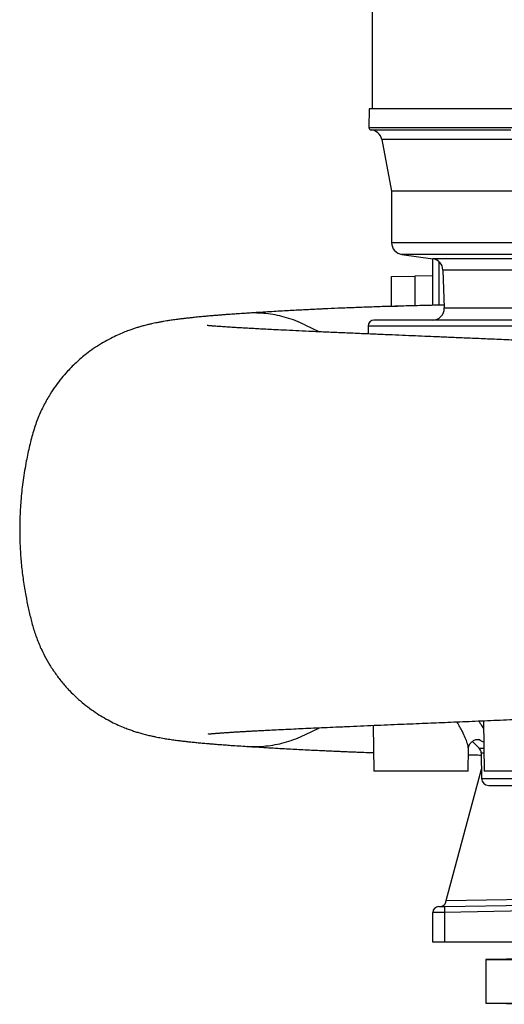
# Model space of a CAD drawing. Header units: millimetres. Extents: x 7192 to 13285, y 1378 to 18140.
# Tile 1 of 10: x 7192 to 9250, y 1388 to 5568. Entities that reach past the tile are written whole.
import ezdxf

# ---------------------------------------------------------------- set-up
doc = ezdxf.new("R2010")
doc.units = ezdxf.units.MM
doc.header["$LTSCALE"] = 5

msp = doc.modelspace()

# ---------------------------------------------------------------- linework, layer by layer
at = {"color": 7, "linetype": 'Continuous', "lineweight": 25}
for p, q in [((8688.8, 12905.5), (8688.8, 5190.3)), ((8676.3, 5190.3), (8674.9, 5110.5)), ((10453.6, 5190.3), (8676.3, 5190.3)), ((8729, 5060), (8771.3, 4840.3)), ((8771.3, 4840.3), (8771.3, 4621.3)), ((10254.5, 4840.3), (8771.3, 4840.3)), ((8814.3, 4571.8), (8945.9, 4553.3)), ((8946.3, 4355.8), (8946.3, 4553.2)), ((8771.3, 4477.8), (8869.5, 4479.5)), ((8771.3, 4352.4), (8771.3, 4477.8)), ((8946.3, 4480.9), (8869.5, 4479.5)), ((8988.9, 4505.5), (8994.5, 4344.6)), ((8771.3, 4351.3), (8771.3, 4352.4)), ((8671.3, 4267.8), (8671.3, 4234.2)), ((12596.3, 4292.8), (8696.3, 4292.8)), ((9160.9, 2592.2), (9164.7, 2377.8)), ((8403.1, 2532.6), (8464.7, 2562.6)), ((8692.2, 2572.5), (8695.5, 2377.8)), ((9095.5, 2377.8), (9097.2, 2474)), ((9097.2, 2474), (9097.2, 2474)), ((9114.3, 2504.7), (9142.6, 2476.4)), ((9151.4, 2455.7), (9153.3, 2347.3)), ((9003.2, 1828.8), (9152.6, 2386.3)), ((9095.5, 2377.8), (8695.5, 2377.8)), ((9564.7, 2377.8), (9164.7, 2377.8)), ((9183.3, 2317.8), (11567.2, 2317.8)), ((8970.9, 1803.2), (8995.4, 1803.7)), ((8995.4, 1803.7), (9526.3, 1812.9)), ((9001.4, 1821.9), (9003.2, 1828.8)), ((8995.4, 1778.7), (8946.3, 1778.2)), ((8946.3, 1652.8), (8946.3, 1778.2)), ((8995.4, 1778.7), (8995.4, 1652.8)), ((8995.4, 1652.8), (8946.3, 1652.8)), ((9526.3, 1652.8), (8995.4, 1652.8)), ((9477.2, 1583.1), (9171.3, 1577.8)), ((9171.3, 1577.8), (9171.3, 1392.8)), ((9171.3, 1577.8), (12121.3, 1577.8)), ((9171.3, 1392.8), (9430.8, 1388.3)), ((9171.3, 1392.8), (12121.3, 1392.8))]:
    msp.add_line(p, q, dxfattribs=at)
at = {"color": 8, "linetype": 'Continuous', "lineweight": 25}
for p, q in [((8674.9, 5110.5), (10455.2, 5110.5)), ((10393.7, 5060), (8729, 5060)), ((10254.5, 4621.3), (8771.3, 4621.3)), ((10285.3, 4571.8), (8814.3, 4571.8)), ((12346.7, 4553.3), (8945.9, 4553.3)), ((8971.3, 4541.8), (8971.3, 4356.3)), ((8869.5, 4479.5), (8869.5, 4354)), ((12303.7, 4505.5), (8988.9, 4505.5)), ((8771.3, 4352.4), (8795.9, 4352.1)), ((8994.5, 4344.6), (12298.1, 4344.6)), ((8403.1, 4273), (8464.4, 4243.2)), ((12621.3, 4267.8), (8671.3, 4267.8)), ((9142.6, 2476.4), (9162.9, 2476.4)), ((9151.4, 2455.7), (9163.3, 2455.7)), ((9153.3, 2347.3), (12139.3, 2347.3)), ((9003.2, 1828.8), (9526.3, 1837.9)), ((9526.3, 1787.9), (8995.4, 1778.7))]:
    msp.add_line(p, q, dxfattribs=at)
at = {"color": 8, "linetype": 'Continuous', "lineweight": 25, "flags": 128}
msp.add_lwpolyline([(8684.1, 5100.3), (8684.3, 5100.3), (8686.1, 5100.3), (8689.6, 5100.3), (8695, 5100.3), (8702.1, 5100.3), (8711, 5100.3), (8721.6, 5100.3), (8734, 5100.3), (8748.2, 5100.3), (8764, 5100.3), (8781.6, 5100.3), (8800.8, 5100.3), (8821.8, 5100.3), (8844.4, 5100.3), (8868.6, 5100.3), (8894.5, 5100.3), (8921.9, 5100.3), (8950.9, 5100.3), (8981.5, 5100.3), (9013.5, 5100.3), (9047.1, 5100.3), (9082.1, 5100.3), (9118.5, 5100.3), (9156.3, 5100.3), (9195.5, 5100.3), (9236, 5100.3), (9277.7, 5100.3)], dxfattribs=at)
at = {"color": 7, "linetype": 'Continuous', "lineweight": 25}
for centre, radius, start, end in [((8684.9, 5110.3), 10, 179, 265.2724), ((8679.9, 5050.5), 50, 10.8855, 85.2724), ((8821.3, 4621.3), 50, 180, 262), ((8938.9, 4503.8), 50, 2, 82), ((8944.5, 4342.8), 50, 270, 2), ((8696.3, 4267.8), 25, 90, 180), ((9121.4, 2455.2), 30, 1, 45), ((9183.3, 2347.8), 30, 181, 270), ((8971.3, 1778.2), 25, 91, 180), ((8977.2, 1828.3), 25, 271, 345.0022), ((9353.6, 1791.2), 358.4, 178.0016, 181.9984)]:
    msp.add_arc(centre, radius, start, end, dxfattribs=at)
for points, knots in [([(8994.1, 4356.7), (8993.3, 4356.7), (8964.7, 4356.3), (8910.7, 4355.1), (8832.6, 4353.1), (8758.1, 4351), (8687.1, 4348.7), (8620.4, 4346.2), (8558.3, 4343.7), (8512.1, 4341.7), (8479.1, 4340.2), (8456.7, 4339.1), (8431.8, 4337.9), (8403.8, 4336.5), (8373.2, 4335), (8340.7, 4333.2), (8306.7, 4331.3), (8271.4, 4329.3), (8234.3, 4327.1), (8195.5, 4324.7), (8169.7, 4323), (8156.3, 4322.2)], [0, 0, 0, 0, 0.002304, 0.085627, 0.166982, 0.247615, 0.326319, 0.402184, 0.474373, 0.54303, 0.567383, 0.594189, 0.6251, 0.660109, 0.699202, 0.742351, 0.786684, 0.834421, 0.885706, 0.940917, 1, 1, 1, 1]), ([(8156.9, 4322.2), (8146.4, 4321.5), (8126.2, 4320.2), (8098.9, 4318.3), (8074.9, 4316.6), (8054.1, 4315), (8036.1, 4313.6), (8020.1, 4312.3), (8006.3, 4311.1), (7994.6, 4310.1), (7985.4, 4309.3), (7977.4, 4308.6), (7968.8, 4307.8), (7958.5, 4306.8), (7946.5, 4305.6), (7935, 4304.5), (7924.7, 4303.4), (7915.9, 4302.4), (7907.8, 4301.5), (7900.3, 4300.7), (7893, 4299.8), (7885.2, 4298.9), (7876.4, 4297.8), (7866.6, 4296.6), (7856, 4295.2), (7845.4, 4293.7), (7835.1, 4292.3), (7825.6, 4290.8), (7815.1, 4289.2), (7803.3, 4287.2), (7789.6, 4284.8), (7776.5, 4282.3), (7763.9, 4279.8), (7751.8, 4277.2), (7737, 4273.8), (7720.3, 4269.6), (7703.5, 4264.9), (7687.5, 4260.1), (7672.1, 4255.1), (7654.2, 4248.8), (7632.8, 4240.6), (7606.6, 4229.3), (7577.7, 4215.3), (7546.4, 4198.2), (7514.1, 4178), (7476.9, 4151.6), (7436.6, 4118.2), (7399.2, 4081), (7368.9, 4046), (7344.3, 4013.7), (7319, 3975.9), (7293.7, 3931.2), (7269.7, 3878.9), (7249.5, 3821.3), (7233.8, 3759.3), (7218.7, 3689.8), (7206.3, 3615), (7197.5, 3536.6), (7192.9, 3461.2), (7191.9, 3388.8), (7194.1, 3319.5), (7199.2, 3252.9), (7207, 3187.8), (7216.8, 3127.5), (7228.1, 3071.6), (7240.4, 3019.9), (7254.7, 2968.1), (7273.7, 2917.2), (7295.7, 2870.4), (7319.9, 2827.9), (7345.5, 2789.5), (7373.4, 2753.3), (7403.1, 2720), (7433.7, 2689.9), (7465, 2662.9), (7496.6, 2638.9), (7528.2, 2617.7), (7559.3, 2599.3), (7589.2, 2583.7), (7617.4, 2570.6), (7641.8, 2560.6), (7662.5, 2553), (7680.8, 2546.7), (7698.4, 2541.3), (7717.1, 2536), (7736.2, 2531.1), (7754.5, 2526.9), (7768.9, 2523.8), (7781.3, 2521.4), (7793.8, 2519.1), (7805.8, 2517), (7817.6, 2515.1), (7829, 2513.3), (7840.5, 2511.7), (7851.3, 2510.2), (7861.2, 2508.9), (7873.9, 2507.3), (7889.7, 2505.3), (7909, 2503.2), (7929.1, 2501.1), (7949.9, 2499), (7968.5, 2497.3), (7985.3, 2495.8), (8000.4, 2494.5), (8018.4, 2493.1), (8039.2, 2491.5), (8063.3, 2489.6), (8090.9, 2487.7), (8122.6, 2485.5), (8146.1, 2484.1), (8158.3, 2483.3)], [0, 0, 0, 0, 0.013475, 0.025883, 0.037202, 0.047438, 0.056596, 0.064679, 0.072505, 0.07895, 0.084016, 0.088066, 0.09243, 0.098806, 0.105932, 0.11376, 0.119635, 0.125184, 0.130407, 0.135305, 0.139895, 0.144904, 0.150708, 0.157239, 0.164554, 0.172225, 0.179436, 0.186166, 0.192416, 0.201524, 0.210633, 0.219785, 0.227111, 0.233911, 0.241113, 0.248944, 0.256092, 0.262205, 0.26732, 0.271921, 0.278422, 0.285438, 0.293036, 0.301267, 0.310067, 0.318852, 0.331852, 0.344711, 0.353251, 0.361913, 0.371069, 0.382746, 0.395181, 0.408384, 0.422281, 0.436658, 0.454494, 0.471485, 0.487781, 0.503494, 0.518467, 0.532734, 0.546847, 0.560985, 0.572363, 0.583846, 0.595478, 0.607208, 0.619031, 0.628962, 0.638969, 0.648957, 0.658628, 0.667982, 0.677045, 0.685839, 0.694391, 0.702661, 0.710589, 0.718234, 0.725662, 0.731134, 0.736599, 0.742737, 0.749834, 0.758978, 0.768146, 0.775817, 0.783296, 0.791197, 0.799743, 0.8072, 0.815316, 0.823342, 0.830668, 0.837296, 0.843441, 0.856402, 0.86951, 0.881948, 0.894547, 0.907662, 0.914985, 0.923514, 0.933253, 0.944201, 0.956344, 0.969689, 0.984248, 1, 1, 1, 1]), ([(8403.1, 4273), (8390.2, 4278.9), (8364.6, 4290.6), (8325.4, 4303.7), (8286.4, 4313.5), (8247.6, 4320.1), (8209.1, 4323), (8178.8, 4323.9), (8161.6, 4322.1), (8156.9, 4321.6)], [0, 0, 0, 0, 0.165357, 0.326865, 0.485091, 0.640508, 0.793535, 0.944537, 1, 1, 1, 1]), ([(13142.1, 3759.8), (13140.5, 3764.7), (13134.7, 3782.9), (13120.3, 3813.3), (13100.5, 3847.5), (13078.9, 3877.6), (13056.6, 3903.6), (13031.7, 3928.3), (13004.8, 3950.7), (12976.5, 3970.4), (12950.5, 3985.5), (12927.3, 3997), (12908, 4005.4), (12891.1, 4011.8), (12878, 4016.3), (12869, 4019.1), (12861.4, 4021.3), (12855.1, 4023.1), (12848.9, 4024.8), (12841.3, 4026.7), (12831.7, 4029), (12821.1, 4031.3), (12811.1, 4033.3), (12801.5, 4035.1), (12792, 4036.8), (12783.1, 4038.3), (12773.7, 4039.7), (12763.7, 4041.1), (12753.1, 4042.6), (12742.1, 4044), (12731.6, 4045.3), (12721.5, 4046.4), (12710.7, 4047.6), (12698.1, 4048.9), (12683.6, 4050.4), (12668.3, 4051.8), (12653, 4053.2), (12637.7, 4054.5), (12622.6, 4055.7), (12608, 4056.9), (12591.4, 4058.1), (12573, 4059.5), (12552.8, 4060.9), (12532.8, 4062.2), (12511.3, 4063.6), (12486.9, 4065.1), (12459, 4066.8), (12427.5, 4068.6), (12392.7, 4070.5), (12351.5, 4072.7), (12303.6, 4075.1), (12248.5, 4077.7), (12189.6, 4080.4), (12131.4, 4082.9), (12074.7, 4085.2), (12020.3, 4087.3), (11965, 4089.4), (11910.2, 4091.3), (11857.6, 4093.1), (11807.7, 4094.8), (11761.1, 4096.4), (11717.9, 4097.8), (11674.4, 4099.3), (11628.5, 4100.9), (11578.1, 4102.6), (11524.6, 4104.5), (11468.9, 4106.5), (11412, 4108.6), (11354.4, 4110.9), (11302.3, 4113), (11255.1, 4115), (11212.8, 4116.8), (11167.5, 4118.8), (11118.6, 4121), (11055.9, 4123.6), (10980, 4127), (10892.4, 4131.1), (10803.2, 4135.7), (10712.7, 4140.3), (10621.8, 4145), (10527.4, 4149.8), (10430.3, 4154.8), (10330.4, 4159.9), (10232, 4164.8), (10136.1, 4169.5), (10043, 4174), (9952.1, 4178.4), (9862, 4182.6), (9772.5, 4186.6), (9684, 4190.6), (9597.4, 4194.4), (9513.2, 4198.1), (9428.6, 4201.8), (9343.8, 4205.6), (9259.1, 4209.3), (9179.8, 4212.7), (9106.1, 4215.8), (9038, 4218.7), (8978.1, 4221.3), (8923.4, 4223.6), (8870.9, 4225.8), (8815.3, 4228.1), (8757, 4230.6), (8696.2, 4233.1), (8630.8, 4235.9), (8563.4, 4238.8), (8496.5, 4241.8), (8434.6, 4244.5), (8377.7, 4247.2), (8325.4, 4249.6), (8281.6, 4251.8), (8244.9, 4253.6), (8214.4, 4255.2), (8186.1, 4256.7), (8159.8, 4258.2), (8135.6, 4259.6), (8113, 4260.9), (8091.6, 4262.2), (8073.8, 4263.4), (8058.9, 4264.4), (8046.7, 4265.2), (8035.3, 4266), (8025.9, 4266.7), (8018.5, 4267.3), (8012.9, 4267.8), (8008.2, 4268.1), (8004.3, 4268.5), (8000.8, 4268.8), (7997.5, 4269.1), (7994.3, 4269.4), (7991.5, 4269.7), (7989.4, 4269.9), (7988.3, 4270), (7988.5, 4270), (7988.6, 4270)], [0, 0, 0, 0, 0.002071, 0.007774, 0.013713, 0.018325, 0.023073, 0.027953, 0.032925, 0.038023, 0.043291, 0.046918, 0.050568, 0.053776, 0.056507, 0.058834, 0.060796, 0.062405, 0.064233, 0.066653, 0.069868, 0.073527, 0.077452, 0.081268, 0.084644, 0.088464, 0.092281, 0.096297, 0.100822, 0.105368, 0.109528, 0.113293, 0.11703, 0.12209, 0.127663, 0.133091, 0.138367, 0.143489, 0.148358, 0.152942, 0.157241, 0.163544, 0.169268, 0.174522, 0.180235, 0.186675, 0.193714, 0.201446, 0.209794, 0.218384, 0.229676, 0.24125, 0.253111, 0.265264, 0.275021, 0.284965, 0.294969, 0.30441, 0.313357, 0.321635, 0.329244, 0.336183, 0.342454, 0.349986, 0.357763, 0.36586, 0.374518, 0.382976, 0.391255, 0.399911, 0.405674, 0.411685, 0.418035, 0.425078, 0.432838, 0.444748, 0.45682, 0.469136, 0.481664, 0.49417, 0.506495, 0.520226, 0.533753, 0.547119, 0.560194, 0.572823, 0.585163, 0.59748, 0.609906, 0.622332, 0.634726, 0.646998, 0.65907, 0.672339, 0.685272, 0.697563, 0.70919, 0.720162, 0.730487, 0.738708, 0.74767, 0.757374, 0.767819, 0.779007, 0.79094, 0.805122, 0.818979, 0.83243, 0.845473, 0.858109, 0.87034, 0.879252, 0.887985, 0.89655, 0.904911, 0.913064, 0.921011, 0.929028, 0.937555, 0.943164, 0.948973, 0.954978, 0.960702, 0.964739, 0.968375, 0.971612, 0.974671, 0.977641, 0.981146, 0.985184, 0.989623, 0.993825, 0.998839, 1, 1, 1, 1]), ([(7992.7, 2535.9), (7992.7, 2535.9), (7992.5, 2535.8), (7993.3, 2535.9), (7994.6, 2536.1), (7996.6, 2536.3), (7999.3, 2536.6), (8002.9, 2536.9), (8007.6, 2537.3), (8013, 2537.8), (8018.8, 2538.3), (8024.6, 2538.8), (8030.2, 2539.2), (8035.6, 2539.6), (8040.7, 2540), (8045.7, 2540.4), (8050.8, 2540.8), (8056.3, 2541.1), (8062.7, 2541.6), (8070, 2542.1), (8080.1, 2542.8), (8093, 2543.6), (8108.6, 2544.6), (8125.9, 2545.6), (8144.5, 2546.7), (8164.5, 2547.8), (8184.7, 2548.9), (8208.2, 2550.2), (8236.9, 2551.7), (8272.1, 2553.5), (8312.1, 2555.5), (8353.8, 2557.5), (8396.5, 2559.5), (8439.6, 2561.4), (8485.5, 2563.5), (8537, 2565.8), (8592.8, 2568.2), (8652.3, 2570.8), (8710.5, 2573.3), (8767, 2575.7), (8821.7, 2578), (8874.1, 2580.2), (8924.1, 2582.3), (8989.8, 2585), (9073.5, 2588.5), (9178.1, 2592.9), (9268, 2596.8), (9343, 2600), (9403.1, 2602.5), (9468.4, 2605.3), (9539.5, 2608.4), (9616.6, 2611.7), (9699.8, 2615.2), (9781.9, 2618.8), (9861.4, 2622.3), (9937.3, 2625.7), (10015.5, 2629.3), (10096.6, 2633.2), (10174.8, 2637), (10248.8, 2640.6), (10315.9, 2644), (10380.2, 2647.3), (10440.8, 2650.4), (10487.3, 2652.9), (10513.5, 2654.2), (10520.8, 2654.6)], [0, 0, 0, 0, 0.0026562, 0.0102117, 0.01727, 0.0241093, 0.030776, 0.0383375, 0.0468632, 0.0563592, 0.0645034, 0.0724797, 0.0796651, 0.0860558, 0.0916481, 0.0972492, 0.1020612, 0.1073925, 0.1133715, 0.120001, 0.127284, 0.1399285, 0.1524082, 0.164209, 0.1789403, 0.1924308, 0.204928, 0.2181192, 0.2362961, 0.2560086, 0.2772551, 0.3000341, 0.3190068, 0.3389245, 0.359732, 0.3802348, 0.4051895, 0.4288766, 0.4513031, 0.472474, 0.4923926, 0.5110609, 0.5284793, 0.5447682, 0.5785292, 0.6123838, 0.6463553, 0.6634668, 0.6819338, 0.7018405, 0.7232166, 0.7460791, 0.7702805, 0.7957195, 0.8164621, 0.8377492, 0.8595555, 0.8820254, 0.9055432, 0.9247448, 0.9435412, 0.9613256, 0.9781035, 0.9939329, 1, 1, 1, 1]), ([(8158.3, 2483.9), (8162.5, 2483.4), (8179.3, 2481.7), (8209.1, 2482.6), (8247.6, 2485.6), (8286.4, 2492.1), (8325.4, 2501.9), (8364.6, 2515.1), (8390.2, 2526.7), (8403.1, 2532.6)], [0, 0, 0, 0, 0.050141, 0.202006, 0.355905, 0.512203, 0.67132, 0.83373, 1, 1, 1, 1]), ([(9097.2, 2473.8), (9097.2, 2474.9), (9097.3, 2477.1), (9098.2, 2481.9), (9100.2, 2487.6), (9103.5, 2493.9), (9108.6, 2500.3), (9115.1, 2505.7), (9122.1, 2509.7), (9129, 2512), (9135.2, 2513), (9140.2, 2513), (9143.8, 2512.6), (9145.8, 2512.2), (9146.6, 2511.9), (9146.4, 2511.9), (9146.4, 2512)], [0, 0, 0, 0, 0.0686187, 0.1403981, 0.2154333, 0.2942754, 0.384768, 0.4741416, 0.55962, 0.6403503, 0.7162816, 0.7876391, 0.8553859, 0.9190733, 0.9854472, 1, 1, 1, 1]), ([(8156.4, 2483.4), (8170.3, 2482.5), (8197.4, 2480.8), (8238.2, 2478.3), (8277.3, 2476), (8314.8, 2473.8), (8350.5, 2471.9), (8386.2, 2470), (8421.3, 2468.2), (8455.4, 2466.6), (8485.6, 2465.2), (8512, 2464), (8534.9, 2463), (8556, 2462.1), (8577.3, 2461.2), (8600.5, 2460.3), (8626, 2459.3), (8657.3, 2458.1), (8680.3, 2457.3), (8694.1, 2456.8), (8694.2, 2456.8)], [0, 0, 0, 0, 0.09055, 0.175425, 0.25458, 0.328619, 0.397615, 0.461381, 0.530897, 0.592724, 0.646839, 0.693227, 0.731873, 0.766817, 0.802681, 0.842221, 0.885463, 0.932439, 0.999662, 1, 1, 1, 1]), ([(9096.8, 2447.3), (9102.3, 2447.2), (9115.8, 2447), (9134.1, 2446.8), (9146.9, 2446.6), (9151.5, 2446.6)], [0, 0, 0, 0, 0.302941, 0.747689, 1, 1, 1, 1])]:
    msp.add_open_spline(points, degree=3, knots=knots, dxfattribs=at)
at = {"color": 8, "linetype": 'Continuous', "lineweight": 25}
for points, knots in [([(9097, 2474), (9096.9, 2476.7), (9096.7, 2483.1), (9092.2, 2498.8), (9084, 2520), (9073, 2543.4), (9061.1, 2565.8), (9053.4, 2579.8), (9049, 2587.2), (9048.8, 2587.5)], [0, 0, 0, 0, 0.1229898, 0.2799556, 0.4833241, 0.691292, 0.8413777, 0.9923224, 1, 1, 1, 1]), ([(9140.4, 2591.4), (9142.9, 2587.7), (9149.6, 2577.9), (9156.5, 2566.6), (9160.5, 2559.3), (9161.5, 2557.4)], [0, 0, 0, 0, 0.301155, 0.818116, 1, 1, 1, 1]), ([(9162.5, 2500.9), (9159.4, 2502.1), (9153.1, 2504.7), (9144.8, 2510.1), (9140.5, 2512.9)], [0, 0, 0, 0, 0.487872, 1, 1, 1, 1])]:
    msp.add_open_spline(points, degree=3, knots=knots, dxfattribs=at)

doc.saveas('drawing.dxf')
